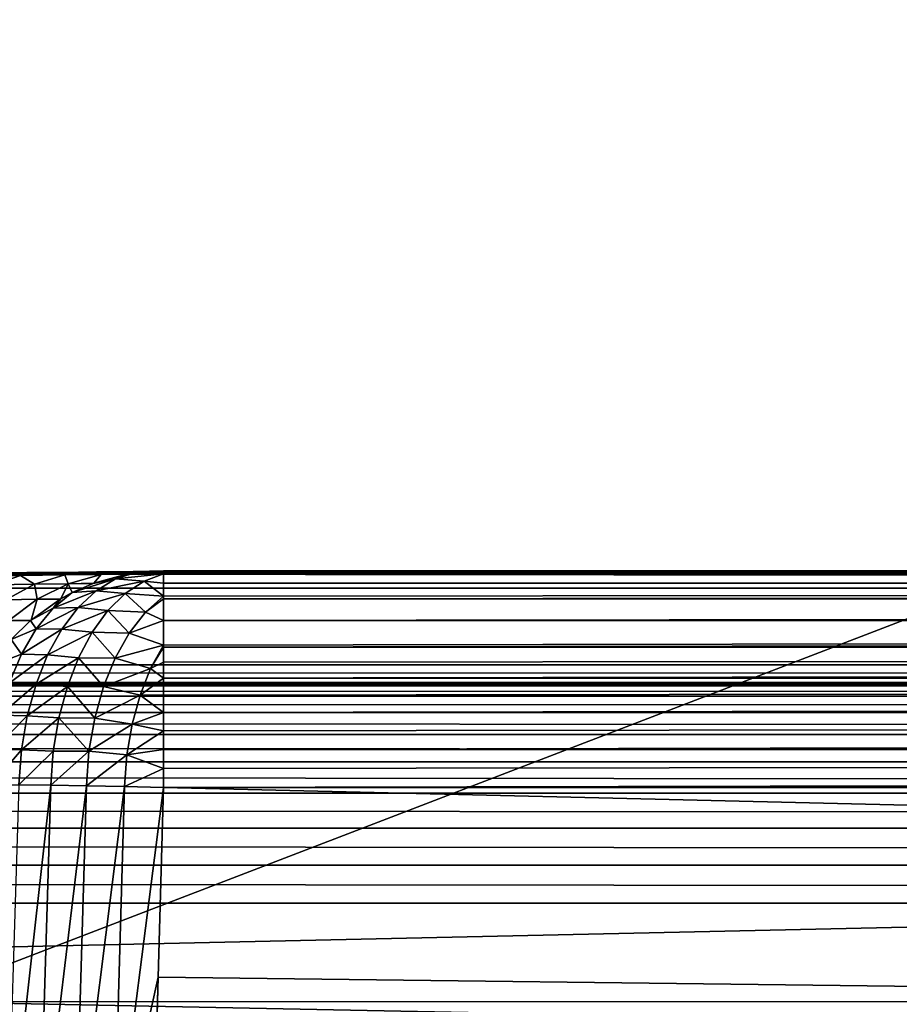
# Model space of a CAD drawing. Header units: millimetres. Extents: x -95 to 95, y -21 to 21.
# Tile 49 of 89: x 1.99 to 5.94, y -16.56 to -12.14. Entities that reach past the tile are written whole.
import ezdxf

# ---------------------------------------------------------------- set-up
doc = ezdxf.new("R2010")
doc.units = ezdxf.units.MM
doc.header["$LTSCALE"] = 135.540879
for name, color, linetype in [('120', 7, 'CONTINUOUS'), ('122', 7, 'CONTINUOUS'), ('125', 7, 'CONTINUOUS'), ('127', 7, 'CONTINUOUS'), ('129', 7, 'CONTINUOUS'), ('130', 7, 'CONTINUOUS'), ('141', 7, 'CONTINUOUS'), ('145', 7, 'CONTINUOUS'), ('146', 7, 'CONTINUOUS'), ('147', 7, 'CONTINUOUS'), ('19', 7, 'CONTINUOUS'), ('2', 7, 'CONTINUOUS')]:
    doc.layers.add(name, color=color, linetype=linetype)

msp = doc.modelspace()

# ---------------------------------------------------------------- linework, layer by layer
at = {"layer": '120', "color": 254, "linetype": 'Continuous', "true_color": 0xd7d6db}
for points in [[(77.25, -17.3534, 102.7435), (2.6346, -15.5862, 102.6972), (2.6108, -16.4383, 102.7195), (77.25, -17.3534, 102.7435)], [(77.25, -15.5862, 102.6972), (2.6346, -15.5862, 102.6972), (77.25, -17.3534, 102.7435), (77.25, -15.5862, 102.6972)], [(2.5852, -17.3534, 102.7435), (77.25, -17.3534, 102.7435), (2.6108, -16.4383, 102.7195), (2.5852, -17.3534, 102.7435)]]:
    msp.add_3dface(points, dxfattribs=at)
at = {"layer": '122', "color": 254, "linetype": 'Continuous', "true_color": 0xd7d6db}
for points in [[(-77.25, -16.1049, 43.2676), (77.25, -16.1049, 43.2676), (-77.25, -17.8725, 43.2522), (-77.25, -16.1049, 43.2676)], [(-77.25, -17.8725, 43.2522), (77.25, -16.1049, 43.2676), (77.25, -17.8725, 43.2522), (-77.25, -17.8725, 43.2522)]]:
    msp.add_3dface(points, dxfattribs=at)
at = {"layer": '125', "color": 254, "linetype": 'Continuous', "true_color": 0xd7d6db}
for points in [[(-74.75, -18, 92.75), (-74.75, -14.69, 92.8078), (74.75, -14.69, 92.8078), (-74.75, -18, 92.75)], [(74.75, -18, 92.75), (-74.75, -18, 92.75), (74.75, -14.69, 92.8078), (74.75, -18, 92.75)]]:
    msp.add_3dface(points, dxfattribs=at)
at = {"layer": '127', "color": 254, "linetype": 'Continuous', "true_color": 0xd7d6db}
for points in [[(-74.75, -18, 53.25), (74.75, -18, 53.25), (-74.75, -15.0356, 53.1983), (-74.75, -18, 53.25)], [(74.75, -18, 53.25), (74.75, -15.0356, 53.1983), (-74.75, -15.0356, 53.1983), (74.75, -18, 53.25)]]:
    msp.add_3dface(points, dxfattribs=at)
at = {"layer": '129', "color": 254, "linetype": 'Continuous', "true_color": 0xd7d6db}
for points in [[(2.1282, -15.5757, 102.559), (1.9843, -15.5744, 102.4562), (1.9299, -17.3555, 102.499), (2.1282, -15.5757, 102.559)], [(2.0744, -17.3546, 102.6032), (2.1282, -15.5757, 102.559), (1.9299, -17.3555, 102.499), (2.0744, -17.3546, 102.6032)], [(2.288, -15.5782, 102.6349), (2.1282, -15.5757, 102.559), (2.0744, -17.3546, 102.6032), (2.288, -15.5782, 102.6349)], [(2.2355, -17.3539, 102.6804), (2.288, -15.5782, 102.6349), (2.0744, -17.3546, 102.6032), (2.2355, -17.3539, 102.6804)], [(2.4587, -15.5817, 102.6814), (2.288, -15.5782, 102.6349), (2.2355, -17.3539, 102.6804), (2.4587, -15.5817, 102.6814)], [(2.4074, -17.3535, 102.7275), (2.4587, -15.5817, 102.6814), (2.2355, -17.3539, 102.6804), (2.4074, -17.3535, 102.7275)], [(2.6346, -15.5862, 102.6972), (2.4587, -15.5817, 102.6814), (2.4074, -17.3535, 102.7275), (2.6346, -15.5862, 102.6972)], [(2.6108, -16.4383, 102.7195), (2.6346, -15.5862, 102.6972), (2.4074, -17.3535, 102.7275), (2.6108, -16.4383, 102.7195)], [(2.5852, -17.3534, 102.7435), (2.6108, -16.4383, 102.7195), (2.4074, -17.3535, 102.7275), (2.5852, -17.3534, 102.7435)]]:
    msp.add_3dface(points, dxfattribs=at)
at = {"layer": '130', "color": 254, "linetype": 'Continuous', "true_color": 0xd7d6db}
for points in [[(74.75, -14.69, 92.8078), (-74.75, -14.69, 92.8078), (0.4747, -14.6269, 100.0318), (74.75, -14.69, 92.8078)], [(0.6434, -14.6268, 100.0494), (74.75, -14.69, 92.8078), (0.4747, -14.6269, 100.0318), (0.6434, -14.6268, 100.0494)], [(0.9734, -14.6262, 100.1187), (74.75, -14.69, 92.8078), (0.6434, -14.6268, 100.0494), (0.9734, -14.6262, 100.1187)], [(1.27, -14.6253, 100.2233), (74.75, -14.69, 92.8078), (0.9734, -14.6262, 100.1187), (1.27, -14.6253, 100.2233)], [(1.5045, -14.6242, 100.3382), (74.75, -14.69, 92.8078), (1.27, -14.6253, 100.2233), (1.5045, -14.6242, 100.3382)], [(1.6913, -14.6232, 100.4536), (74.75, -14.69, 92.8078), (1.5045, -14.6242, 100.3382), (1.6913, -14.6232, 100.4536)], [(1.8619, -14.6221, 100.5809), (74.75, -14.69, 92.8078), (1.6913, -14.6232, 100.4536), (1.8619, -14.6221, 100.5809)], [(2.0208, -14.6209, 100.7225), (74.75, -14.69, 92.8078), (1.8619, -14.6221, 100.5809), (2.0208, -14.6209, 100.7225)], [(2.171, -14.6195, 100.8818), (74.75, -14.69, 92.8078), (2.0208, -14.6209, 100.7225), (2.171, -14.6195, 100.8818)], [(2.333, -14.6177, 101.0916), (74.75, -14.69, 92.8078), (2.171, -14.6195, 100.8818), (2.333, -14.6177, 101.0916)], [(2.4982, -14.6153, 101.3682), (74.75, -14.69, 92.8078), (2.333, -14.6177, 101.0916), (2.4982, -14.6153, 101.3682)], [(2.5717, -14.6139, 101.5253), (74.75, -14.69, 92.8078), (2.4982, -14.6153, 101.3682), (2.5717, -14.6139, 101.5253)], [(2.6346, -14.6125, 101.6888), (74.75, -14.69, 92.8078), (2.5717, -14.6139, 101.5253), (2.6346, -14.6125, 101.6888)], [(77.25, -14.6125, 101.6888), (74.75, -14.69, 92.8078), (2.6346, -14.6125, 101.6888), (77.25, -14.6125, 101.6888)], [(-77.25, -15.1136, 44.2588), (74.75, -15.0356, 53.1983), (77.25, -15.1136, 44.2588), (-77.25, -15.1136, 44.2588)], [(-74.75, -15.0356, 53.1983), (74.75, -15.0356, 53.1983), (-77.25, -15.1136, 44.2588), (-74.75, -15.0356, 53.1983)]]:
    msp.add_3dface(points, dxfattribs=at)
at = {"layer": '141', "color": 254, "linetype": 'Continuous', "true_color": 0xd7d6db}
for points in [[(-77.25, -15.13, 44.0872), (-77.25, -15.1136, 44.2588), (77.25, -15.13, 44.0872), (-77.25, -15.13, 44.0872)], [(-77.25, -15.1136, 44.2588), (77.25, -15.1136, 44.2588), (77.25, -15.13, 44.0872), (-77.25, -15.1136, 44.2588)], [(-77.25, -15.1756, 43.9208), (-77.25, -15.13, 44.0872), (77.25, -15.1756, 43.9208), (-77.25, -15.1756, 43.9208)], [(77.25, -15.1756, 43.9208), (-77.25, -15.13, 44.0872), (77.25, -15.13, 44.0872), (77.25, -15.1756, 43.9208)], [(-77.25, -15.2492, 43.7648), (-77.25, -15.1756, 43.9208), (77.25, -15.2492, 43.7648), (-77.25, -15.2492, 43.7648)], [(77.25, -15.2492, 43.7648), (-77.25, -15.1756, 43.9208), (77.25, -15.1756, 43.9208), (77.25, -15.2492, 43.7648)], [(-77.25, -15.3485, 43.6236), (-77.25, -15.2492, 43.7648), (77.25, -15.3485, 43.6236), (-77.25, -15.3485, 43.6236)], [(77.25, -15.3485, 43.6236), (-77.25, -15.2492, 43.7648), (77.25, -15.2492, 43.7648), (77.25, -15.3485, 43.6236)], [(77.25, -15.4706, 43.5017), (-77.25, -15.3485, 43.6236), (77.25, -15.3485, 43.6236), (77.25, -15.4706, 43.5017)], [(-77.25, -15.4706, 43.5017), (-77.25, -15.3485, 43.6236), (77.25, -15.4706, 43.5017), (-77.25, -15.4706, 43.5017)], [(77.25, -15.6118, 43.4026), (-77.25, -15.4706, 43.5017), (77.25, -15.4706, 43.5017), (77.25, -15.6118, 43.4026)], [(-77.25, -15.6118, 43.4026), (-77.25, -15.4706, 43.5017), (77.25, -15.6118, 43.4026), (-77.25, -15.6118, 43.4026)], [(77.25, -15.768, 43.3292), (-77.25, -15.6118, 43.4026), (77.25, -15.6118, 43.4026), (77.25, -15.768, 43.3292)], [(-77.25, -15.768, 43.3292), (-77.25, -15.6118, 43.4026), (77.25, -15.768, 43.3292), (-77.25, -15.768, 43.3292)], [(77.25, -15.9345, 43.2837), (-77.25, -15.768, 43.3292), (77.25, -15.768, 43.3292), (77.25, -15.9345, 43.2837)], [(-77.25, -15.9345, 43.2837), (-77.25, -15.768, 43.3292), (77.25, -15.9345, 43.2837), (-77.25, -15.9345, 43.2837)], [(77.25, -16.1049, 43.2676), (-77.25, -15.9345, 43.2837), (77.25, -15.9345, 43.2837), (77.25, -16.1049, 43.2676)], [(77.25, -16.1049, 43.2676), (-77.25, -16.1049, 43.2676), (-77.25, -15.9345, 43.2837), (77.25, -16.1049, 43.2676)]]:
    msp.add_3dface(points, dxfattribs=at)
at = {"layer": '145', "color": 254, "linetype": 'Continuous', "true_color": 0xd7d6db}
for points in [[(77.25, -14.6125, 101.6888), (2.6346, -14.6125, 101.6888), (2.6346, -14.626, 101.8618), (77.25, -14.6125, 101.6888)], [(77.25, -14.6258, 101.8607), (77.25, -14.6125, 101.6888), (2.6346, -14.626, 101.8618), (77.25, -14.6258, 101.8607)], [(77.25, -14.6686, 102.0278), (77.25, -14.6258, 101.8607), (2.6346, -14.6685, 102.0277), (77.25, -14.6686, 102.0278)], [(2.6346, -14.6685, 102.0277), (77.25, -14.6258, 101.8607), (2.6346, -14.626, 101.8618), (2.6346, -14.6685, 102.0277)], [(2.6346, -14.7261, 102.1605), (77.25, -14.6686, 102.0278), (2.6346, -14.6685, 102.0277), (2.6346, -14.7261, 102.1605)], [(77.25, -14.7394, 102.1852), (77.25, -14.6686, 102.0278), (2.6346, -14.7392, 102.1849), (77.25, -14.7394, 102.1852)], [(2.6346, -14.7392, 102.1849), (77.25, -14.6686, 102.0278), (2.6346, -14.7261, 102.1605), (2.6346, -14.7392, 102.1849)], [(2.6346, -14.8359, 102.3276), (77.25, -14.7394, 102.1852), (2.6346, -14.7392, 102.1849), (2.6346, -14.8359, 102.3276)], [(77.25, -14.8362, 102.328), (77.25, -14.7394, 102.1852), (2.6346, -14.8359, 102.3276), (77.25, -14.8362, 102.328)], [(2.6346, -14.9463, 102.4434), (77.25, -14.8362, 102.328), (2.6346, -14.8359, 102.3276), (2.6346, -14.9463, 102.4434)], [(2.6346, -14.9556, 102.4516), (77.25, -14.8362, 102.328), (2.6346, -14.9463, 102.4434), (2.6346, -14.9556, 102.4516)], [(77.25, -14.9562, 102.4521), (77.25, -14.8362, 102.328), (2.6346, -14.9556, 102.4516), (77.25, -14.9562, 102.4521)], [(2.6346, -15.0231, 102.5054), (77.25, -14.9562, 102.4521), (2.6346, -14.9556, 102.4516), (2.6346, -15.0231, 102.5054)], [(2.6346, -15.0949, 102.5532), (77.25, -14.9562, 102.4521), (2.6346, -15.0231, 102.5054), (2.6346, -15.0949, 102.5532)], [(77.25, -15.0956, 102.5536), (77.25, -14.9562, 102.4521), (2.6346, -15.0949, 102.5532), (77.25, -15.0956, 102.5536)], [(2.6346, -15.1706, 102.5946), (77.25, -15.0956, 102.5536), (2.6346, -15.0949, 102.5532), (2.6346, -15.1706, 102.5946)], [(77.25, -15.2505, 102.6297), (77.25, -15.0956, 102.5536), (2.6346, -15.2495, 102.6294), (77.25, -15.2505, 102.6297)], [(2.6346, -15.2495, 102.6294), (77.25, -15.0956, 102.5536), (2.6346, -15.1706, 102.5946), (2.6346, -15.2495, 102.6294)], [(2.6346, -15.3312, 102.6572), (77.25, -15.2505, 102.6297), (2.6346, -15.2495, 102.6294), (2.6346, -15.3312, 102.6572)], [(77.25, -15.4161, 102.6781), (77.25, -15.2505, 102.6297), (2.6346, -15.415, 102.6778), (77.25, -15.4161, 102.6781)], [(2.6346, -15.415, 102.6778), (77.25, -15.2505, 102.6297), (2.6346, -15.3312, 102.6572), (2.6346, -15.415, 102.6778)], [(2.6346, -15.5002, 102.6912), (77.25, -15.4161, 102.6781), (2.6346, -15.415, 102.6778), (2.6346, -15.5002, 102.6912)], [(2.6346, -15.5862, 102.6972), (77.25, -15.4161, 102.6781), (2.6346, -15.5002, 102.6912), (2.6346, -15.5862, 102.6972)], [(2.6346, -15.5862, 102.6972), (77.25, -15.5862, 102.6972), (77.25, -15.4161, 102.6781), (2.6346, -15.5862, 102.6972)]]:
    msp.add_3dface(points, dxfattribs=at)
at = {"layer": '146', "color": 254, "linetype": 'Continuous', "true_color": 0xd7d6db}
for points in [[(2.4738, -14.6266, 101.7443), (2.3215, -14.6679, 101.7971), (2.4193, -14.6493, 101.8587), (2.4738, -14.6266, 101.7443)], [(2.6346, -14.626, 101.8618), (2.51, -14.6208, 101.7318), (2.4193, -14.6493, 101.8587), (2.6346, -14.626, 101.8618)], [(2.51, -14.6208, 101.7318), (2.4738, -14.6266, 101.7443), (2.4193, -14.6493, 101.8587), (2.51, -14.6208, 101.7318)], [(2.6346, -14.626, 101.8618), (2.4193, -14.6493, 101.8587), (2.5466, -14.6586, 101.9847), (2.6346, -14.626, 101.8618)], [(2.4786, -14.6257, 101.7426), (2.4738, -14.6266, 101.7443), (2.51, -14.6208, 101.7318), (2.4786, -14.6257, 101.7426)], [(2.6346, -14.626, 101.8618), (2.6346, -14.6125, 101.6888), (2.51, -14.6208, 101.7318), (2.6346, -14.626, 101.8618)], [(2.6346, -14.6685, 102.0277), (2.6346, -14.626, 101.8618), (2.5466, -14.6586, 101.9847), (2.6346, -14.6685, 102.0277)], [(2.4193, -14.6493, 101.8587), (2.2244, -14.7103, 101.831), (2.3322, -14.7021, 101.98), (2.4193, -14.6493, 101.8587)], [(2.3176, -14.6694, 101.7985), (2.2244, -14.7103, 101.831), (2.4193, -14.6493, 101.8587), (2.3176, -14.6694, 101.7985)], [(2.3215, -14.6679, 101.7971), (2.3176, -14.6694, 101.7985), (2.4193, -14.6493, 101.8587), (2.3215, -14.6679, 101.7971)], [(2.4193, -14.6493, 101.8587), (2.3322, -14.7021, 101.98), (2.5466, -14.6586, 101.9847), (2.4193, -14.6493, 101.8587)], [(2.5466, -14.6586, 101.9847), (2.3322, -14.7021, 101.98), (2.4624, -14.7142, 102.1019), (2.5466, -14.6586, 101.9847)], [(2.6346, -14.7261, 102.1605), (2.5466, -14.6586, 101.9847), (2.4624, -14.7142, 102.1019), (2.6346, -14.7261, 102.1605)], [(2.6346, -14.7261, 102.1605), (2.6346, -14.6685, 102.0277), (2.5466, -14.6586, 101.9847), (2.6346, -14.7261, 102.1605)], [(2.2244, -14.7103, 101.831), (2.1395, -14.7809, 101.9492), (2.3322, -14.7021, 101.98), (2.2244, -14.7103, 101.831)], [(2.3322, -14.7021, 101.98), (2.1395, -14.7809, 101.9492), (2.251, -14.7778, 102.0928), (2.3322, -14.7021, 101.98)], [(2.2244, -14.7103, 101.831), (2.1736, -14.738, 101.8487), (2.1395, -14.7809, 101.9492), (2.2244, -14.7103, 101.831)], [(2.3322, -14.7021, 101.98), (2.251, -14.7778, 102.0928), (2.4624, -14.7142, 102.1019), (2.3322, -14.7021, 101.98)], [(2.4624, -14.7142, 102.1019), (2.251, -14.7778, 102.0928), (2.3841, -14.7915, 102.2106), (2.4624, -14.7142, 102.1019)], [(2.4624, -14.7142, 102.1019), (2.3841, -14.7915, 102.2106), (2.5535, -14.7986, 102.273), (2.4624, -14.7142, 102.1019)], [(2.6346, -14.7261, 102.1605), (2.4624, -14.7142, 102.1019), (2.5535, -14.7986, 102.273), (2.6346, -14.7261, 102.1605)], [(2.6346, -14.7392, 102.1849), (2.6346, -14.7261, 102.1605), (2.5535, -14.7986, 102.273), (2.6346, -14.7392, 102.1849)], [(2.1707, -14.7397, 101.8497), (2.0393, -14.8338, 101.8958), (2.1395, -14.7809, 101.9492), (2.1707, -14.7397, 101.8497)], [(2.1736, -14.738, 101.8487), (2.1707, -14.7397, 101.8497), (2.1395, -14.7809, 101.9492), (2.1736, -14.738, 101.8487)], [(2.6346, -14.8359, 102.3276), (2.6346, -14.7392, 102.1849), (2.5535, -14.7986, 102.273), (2.6346, -14.8359, 102.3276)], [(2.1395, -14.7809, 101.9492), (2.0373, -14.8355, 101.8965), (2.0631, -14.8738, 102.0551), (2.1395, -14.7809, 101.9492)], [(2.0393, -14.8338, 101.8958), (2.0373, -14.8355, 101.8965), (2.1395, -14.7809, 101.9492), (2.0393, -14.8338, 101.8958)], [(2.1395, -14.7809, 101.9492), (2.0631, -14.8738, 102.0551), (2.251, -14.7778, 102.0928), (2.1395, -14.7809, 101.9492)], [(2.251, -14.7778, 102.0928), (2.0631, -14.8738, 102.0551), (2.1776, -14.8746, 102.1943), (2.251, -14.7778, 102.0928)], [(2.251, -14.7778, 102.0928), (2.1776, -14.8746, 102.1943), (2.3841, -14.7915, 102.2106), (2.251, -14.7778, 102.0928)], [(2.3841, -14.7915, 102.2106), (2.1776, -14.8746, 102.1943), (2.3136, -14.8885, 102.3082), (2.3841, -14.7915, 102.2106)], [(2.3841, -14.7915, 102.2106), (2.3136, -14.8885, 102.3082), (2.4806, -14.8922, 102.374), (2.3841, -14.7915, 102.2106)], [(2.5535, -14.7986, 102.273), (2.3841, -14.7915, 102.2106), (2.4806, -14.8922, 102.374), (2.5535, -14.7986, 102.273)], [(2.6346, -14.8359, 102.3276), (2.5535, -14.7986, 102.273), (2.4806, -14.8922, 102.374), (2.6346, -14.8359, 102.3276)], [(2.0373, -14.8355, 101.8965), (1.9495, -14.9212, 101.9275), (2.0631, -14.8738, 102.0551), (2.0373, -14.8355, 101.8965)], [(2.6346, -14.9463, 102.4434), (2.6346, -14.8359, 102.3276), (2.4806, -14.8922, 102.374), (2.6346, -14.9463, 102.4434)], [(2.0631, -14.8738, 102.0551), (1.9495, -14.9212, 101.9275), (1.9966, -14.9871, 102.1468), (2.0631, -14.8738, 102.0551)], [(2.0631, -14.8738, 102.0551), (1.9966, -14.9871, 102.1468), (2.1776, -14.8746, 102.1943), (2.0631, -14.8738, 102.0551)], [(2.1776, -14.8746, 102.1943), (1.9966, -14.9871, 102.1468), (2.114, -14.9901, 102.282), (2.1776, -14.8746, 102.1943)], [(2.1776, -14.8746, 102.1943), (2.114, -14.9901, 102.282), (2.3136, -14.8885, 102.3082), (2.1776, -14.8746, 102.1943)], [(2.3136, -14.8885, 102.3082), (2.114, -14.9901, 102.282), (2.2525, -15.003, 102.3923), (2.3136, -14.8885, 102.3082)], [(2.3136, -14.8885, 102.3082), (2.2525, -15.003, 102.3923), (2.4172, -15.0046, 102.4613), (2.3136, -14.8885, 102.3082)], [(2.4806, -14.8922, 102.374), (2.3136, -14.8885, 102.3082), (2.4172, -15.0046, 102.4613), (2.4806, -14.8922, 102.374)], [(2.6346, -14.9463, 102.4434), (2.4806, -14.8922, 102.374), (2.4172, -15.0046, 102.4613), (2.6346, -14.9463, 102.4434)], [(1.9495, -14.9212, 101.9275), (1.8871, -15.0285, 102.0141), (1.9966, -14.9871, 102.1468), (1.9495, -14.9212, 101.9275)], [(2.6346, -14.9463, 102.4434), (2.4172, -15.0046, 102.4613), (2.5764, -15.0515, 102.5233), (2.6346, -14.9463, 102.4434)], [(2.6346, -14.9556, 102.4516), (2.6346, -14.9463, 102.4434), (2.5764, -15.0515, 102.5233), (2.6346, -14.9556, 102.4516)], [(1.9966, -14.9871, 102.1468), (1.8871, -15.0285, 102.0141), (1.9418, -15.1175, 102.2219), (1.9966, -14.9871, 102.1468)], [(1.9966, -14.9871, 102.1468), (1.9418, -15.1175, 102.2219), (2.114, -14.9901, 102.282), (1.9966, -14.9871, 102.1468)], [(2.114, -14.9901, 102.282), (1.9418, -15.1175, 102.2219), (2.0617, -15.1213, 102.3536), (2.114, -14.9901, 102.282)], [(2.114, -14.9901, 102.282), (2.0617, -15.1213, 102.3536), (2.2525, -15.003, 102.3923), (2.114, -14.9901, 102.282)], [(2.6346, -15.0231, 102.5054), (2.6346, -14.9556, 102.4516), (2.5764, -15.0515, 102.5233), (2.6346, -15.0231, 102.5054)], [(2.2525, -15.003, 102.3923), (2.0617, -15.1213, 102.3536), (2.2024, -15.1323, 102.4608), (2.2525, -15.003, 102.3923)], [(2.2525, -15.003, 102.3923), (2.2024, -15.1323, 102.4608), (2.3651, -15.1329, 102.5327), (2.2525, -15.003, 102.3923)], [(2.4172, -15.0046, 102.4613), (2.2525, -15.003, 102.3923), (2.3651, -15.1329, 102.5327), (2.4172, -15.0046, 102.4613)], [(2.4172, -15.0046, 102.4613), (2.3651, -15.1329, 102.5327), (2.5764, -15.0515, 102.5233), (2.4172, -15.0046, 102.4613)], [(2.6346, -15.0949, 102.5532), (2.6346, -15.0231, 102.5054), (2.5764, -15.0515, 102.5233), (2.6346, -15.0949, 102.5532)], [(2.5764, -15.0515, 102.5233), (2.3651, -15.1329, 102.5327), (2.5289, -15.1705, 102.5883), (2.5764, -15.0515, 102.5233)], [(2.6346, -15.0949, 102.5532), (2.5764, -15.0515, 102.5233), (2.5289, -15.1705, 102.5883), (2.6346, -15.0949, 102.5532)], [(1.9418, -15.1175, 102.2219), (1.9001, -15.2616, 102.2784), (2.0617, -15.1213, 102.3536), (1.9418, -15.1175, 102.2219)], [(2.0617, -15.1213, 102.3536), (1.9001, -15.2616, 102.2784), (2.022, -15.2648, 102.4074), (2.0617, -15.1213, 102.3536)], [(2.0617, -15.1213, 102.3536), (2.022, -15.2648, 102.4074), (2.2024, -15.1323, 102.4608), (2.0617, -15.1213, 102.3536)], [(2.6346, -15.1706, 102.5946), (2.6346, -15.0949, 102.5532), (2.5289, -15.1705, 102.5883), (2.6346, -15.1706, 102.5946)], [(2.2024, -15.1323, 102.4608), (2.022, -15.2648, 102.4074), (2.1644, -15.2731, 102.5122), (2.2024, -15.1323, 102.4608)], [(2.2024, -15.1323, 102.4608), (2.1644, -15.2731, 102.5122), (2.3256, -15.2738, 102.5862), (2.2024, -15.1323, 102.4608)], [(2.3651, -15.1329, 102.5327), (2.2024, -15.1323, 102.4608), (2.3256, -15.2738, 102.5862), (2.3651, -15.1329, 102.5327)], [(2.3651, -15.1329, 102.5327), (2.3256, -15.2738, 102.5862), (2.5289, -15.1705, 102.5883), (2.3651, -15.1329, 102.5327)], [(2.5289, -15.1705, 102.5883), (2.3256, -15.2738, 102.5862), (2.4929, -15.3008, 102.6371), (2.5289, -15.1705, 102.5883)], [(2.6346, -15.2495, 102.6294), (2.5289, -15.1705, 102.5883), (2.4929, -15.3008, 102.6371), (2.6346, -15.2495, 102.6294)], [(2.6346, -15.2495, 102.6294), (2.6346, -15.1706, 102.5946), (2.5289, -15.1705, 102.5883), (2.6346, -15.2495, 102.6294)], [(2.6346, -15.3312, 102.6572), (2.6346, -15.2495, 102.6294), (2.4929, -15.3008, 102.6371), (2.6346, -15.3312, 102.6572)], [(1.9001, -15.2616, 102.2784), (1.8729, -15.4152, 102.3146), (2.022, -15.2648, 102.4074), (1.9001, -15.2616, 102.2784)], [(2.022, -15.2648, 102.4074), (1.8729, -15.4152, 102.3146), (1.996, -15.4172, 102.4418), (2.022, -15.2648, 102.4074)], [(2.022, -15.2648, 102.4074), (1.996, -15.4172, 102.4418), (2.1644, -15.2731, 102.5122), (2.022, -15.2648, 102.4074)], [(2.1644, -15.2731, 102.5122), (1.996, -15.4172, 102.4418), (2.1395, -15.4221, 102.5452), (2.1644, -15.2731, 102.5122)], [(2.1644, -15.2731, 102.5122), (2.1395, -15.4221, 102.5452), (2.2996, -15.4235, 102.6206), (2.1644, -15.2731, 102.5122)], [(2.3256, -15.2738, 102.5862), (2.1644, -15.2731, 102.5122), (2.2996, -15.4235, 102.6206), (2.3256, -15.2738, 102.5862)], [(2.3256, -15.2738, 102.5862), (2.2996, -15.4235, 102.6206), (2.4929, -15.3008, 102.6371), (2.3256, -15.2738, 102.5862)], [(2.4929, -15.3008, 102.6371), (2.2996, -15.4235, 102.6206), (2.4693, -15.439, 102.6684), (2.4929, -15.3008, 102.6371)], [(2.6346, -15.3312, 102.6572), (2.4929, -15.3008, 102.6371), (2.4693, -15.439, 102.6684), (2.6346, -15.3312, 102.6572)], [(2.6346, -15.415, 102.6778), (2.6346, -15.3312, 102.6572), (2.4693, -15.439, 102.6684), (2.6346, -15.415, 102.6778)], [(1.8729, -15.4152, 102.3146), (1.8607, -15.5743, 102.3296), (1.996, -15.4172, 102.4418), (1.8729, -15.4152, 102.3146)], [(1.8607, -15.5743, 102.3296), (1.9843, -15.5744, 102.4562), (1.996, -15.4172, 102.4418), (1.8607, -15.5743, 102.3296)], [(1.996, -15.4172, 102.4418), (1.9843, -15.5744, 102.4562), (2.1395, -15.4221, 102.5452), (1.996, -15.4172, 102.4418)], [(1.9843, -15.5744, 102.4562), (2.1282, -15.5757, 102.559), (2.1395, -15.4221, 102.5452), (1.9843, -15.5744, 102.4562)], [(2.1395, -15.4221, 102.5452), (2.1282, -15.5757, 102.559), (2.2996, -15.4235, 102.6206), (2.1395, -15.4221, 102.5452)], [(2.1282, -15.5757, 102.559), (2.288, -15.5782, 102.6349), (2.2996, -15.4235, 102.6206), (2.1282, -15.5757, 102.559)], [(2.2996, -15.4235, 102.6206), (2.288, -15.5782, 102.6349), (2.4693, -15.439, 102.6684), (2.2996, -15.4235, 102.6206)], [(2.6346, -15.5002, 102.6912), (2.6346, -15.415, 102.6778), (2.4693, -15.439, 102.6684), (2.6346, -15.5002, 102.6912)], [(2.288, -15.5782, 102.6349), (2.4587, -15.5817, 102.6814), (2.4693, -15.439, 102.6684), (2.288, -15.5782, 102.6349)], [(2.4587, -15.5817, 102.6814), (2.6346, -15.5002, 102.6912), (2.4693, -15.439, 102.6684), (2.4587, -15.5817, 102.6814)], [(2.4587, -15.5817, 102.6814), (2.6346, -15.5862, 102.6972), (2.6346, -15.5002, 102.6912), (2.4587, -15.5817, 102.6814)]]:
    msp.add_3dface(points, dxfattribs=at)
at = {"layer": '147', "color": 254, "linetype": 'Continuous', "true_color": 0xd7d6db}
for points in [[(2.0208, -14.6209, 100.7225), (1.8619, -14.6221, 100.5809), (1.7626, -14.6353, 100.718), (2.0208, -14.6209, 100.7225)], [(1.9928, -14.6333, 100.9345), (2.0208, -14.6209, 100.7225), (1.7626, -14.6353, 100.718), (1.9928, -14.6333, 100.9345)], [(1.9928, -14.6333, 100.9345), (1.7626, -14.6353, 100.718), (1.8707, -14.6755, 101.0474), (1.9928, -14.6333, 100.9345)], [(2.0548, -14.6732, 101.2757), (1.9928, -14.6333, 100.9345), (1.8707, -14.6755, 101.0474), (2.0548, -14.6732, 101.2757)], [(2.171, -14.6195, 100.8818), (2.0208, -14.6209, 100.7225), (1.9928, -14.6333, 100.9345), (2.171, -14.6195, 100.8818)], [(2.1913, -14.631, 101.1806), (2.171, -14.6195, 100.8818), (1.9928, -14.6333, 100.9345), (2.1913, -14.631, 101.1806)], [(2.1913, -14.631, 101.1806), (1.9928, -14.6333, 100.9345), (2.0548, -14.6732, 101.2757), (2.1913, -14.631, 101.1806)], [(2.2061, -14.6707, 101.5271), (2.1913, -14.631, 101.1806), (2.0548, -14.6732, 101.2757), (2.2061, -14.6707, 101.5271)], [(2.333, -14.6177, 101.0916), (2.171, -14.6195, 100.8818), (2.1913, -14.631, 101.1806), (2.333, -14.6177, 101.0916)], [(2.3543, -14.6284, 101.4517), (2.333, -14.6177, 101.0916), (2.1913, -14.631, 101.1806), (2.3543, -14.6284, 101.4517)], [(2.3543, -14.6284, 101.4517), (2.1913, -14.631, 101.1806), (2.2061, -14.6707, 101.5271), (2.3543, -14.6284, 101.4517)], [(2.3215, -14.6679, 101.7971), (2.3543, -14.6284, 101.4517), (2.2061, -14.6707, 101.5271), (2.3215, -14.6679, 101.7971)], [(2.3215, -14.6679, 101.7971), (2.4738, -14.6266, 101.7443), (2.3543, -14.6284, 101.4517), (2.3215, -14.6679, 101.7971)], [(2.4982, -14.6153, 101.3682), (2.333, -14.6177, 101.0916), (2.3543, -14.6284, 101.4517), (2.4982, -14.6153, 101.3682)], [(2.5717, -14.6139, 101.5253), (2.4982, -14.6153, 101.3682), (2.3543, -14.6284, 101.4517), (2.5717, -14.6139, 101.5253)], [(2.4786, -14.6257, 101.7426), (2.5717, -14.6139, 101.5253), (2.3543, -14.6284, 101.4517), (2.4786, -14.6257, 101.7426)], [(2.4738, -14.6266, 101.7443), (2.4786, -14.6257, 101.7426), (2.3543, -14.6284, 101.4517), (2.4738, -14.6266, 101.7443)], [(2.5717, -14.6139, 101.5253), (2.4786, -14.6257, 101.7426), (2.51, -14.6208, 101.7318), (2.5717, -14.6139, 101.5253)], [(2.6346, -14.6125, 101.6888), (2.5717, -14.6139, 101.5253), (2.51, -14.6208, 101.7318), (2.6346, -14.6125, 101.6888)], [(2.0548, -14.6732, 101.2757), (1.8707, -14.6755, 101.0474), (1.9265, -14.7433, 101.3654), (2.0548, -14.6732, 101.2757)], [(2.0666, -14.7407, 101.5985), (2.0548, -14.6732, 101.2757), (1.9265, -14.7433, 101.3654), (2.0666, -14.7407, 101.5985)], [(2.2061, -14.6707, 101.5271), (2.0548, -14.6732, 101.2757), (2.0666, -14.7407, 101.5985), (2.2061, -14.6707, 101.5271)], [(2.1736, -14.738, 101.8487), (2.2061, -14.6707, 101.5271), (2.0666, -14.7407, 101.5985), (2.1736, -14.738, 101.8487)], [(2.1736, -14.738, 101.8487), (2.2244, -14.7103, 101.831), (2.2061, -14.6707, 101.5271), (2.1736, -14.738, 101.8487)], [(2.3176, -14.6694, 101.7985), (2.3215, -14.6679, 101.7971), (2.2061, -14.6707, 101.5271), (2.3176, -14.6694, 101.7985)], [(2.2244, -14.7103, 101.831), (2.3176, -14.6694, 101.7985), (2.2061, -14.6707, 101.5271), (2.2244, -14.7103, 101.831)], [(2.0666, -14.7407, 101.5985), (1.9265, -14.7433, 101.3654), (1.94, -14.8365, 101.6635), (2.0666, -14.7407, 101.5985)], [(2.0393, -14.8338, 101.8958), (2.0666, -14.7407, 101.5985), (1.94, -14.8365, 101.6635), (2.0393, -14.8338, 101.8958)], [(2.0393, -14.8338, 101.8958), (2.1707, -14.7397, 101.8497), (2.0666, -14.7407, 101.5985), (2.0393, -14.8338, 101.8958)], [(2.1707, -14.7397, 101.8497), (2.1736, -14.738, 101.8487), (2.0666, -14.7407, 101.5985), (2.1707, -14.7397, 101.8497)], [(2.0373, -14.8355, 101.8965), (2.0393, -14.8338, 101.8958), (1.94, -14.8365, 101.6635), (2.0373, -14.8355, 101.8965)], [(1.9495, -14.9212, 101.9275), (2.0373, -14.8355, 101.8965), (1.94, -14.8365, 101.6635), (1.9495, -14.9212, 101.9275)]]:
    msp.add_3dface(points, dxfattribs=at)
at = {"layer": '19', "color": 7, "linetype": 'Continuous', "true_color": 0xe0f2ff}
for points in [[(1.5, -16.5487, 110), (1.5, -1.4963, 110), (87.5488, 16.5487, 110), (1.5, -16.5487, 110)], [(87.5488, -16.5487, 110), (1.5, -16.5487, 110), (87.5488, 16.5487, 110), (87.5488, -16.5487, 110)]]:
    msp.add_3dface(points, dxfattribs=at)
at = {"layer": '2', "color": 7, "linetype": 'Continuous', "true_color": 0xe0f2ff}
for points in [[(94, -20, 112.5), (94, 20, 112.5), (-94, 20, 112.5), (94, -20, 112.5)], [(-94, -20, 112.5), (94, -20, 112.5), (-94, 20, 112.5), (-94, -20, 112.5)]]:
    msp.add_3dface(points, dxfattribs=at)

doc.saveas('drawing.dxf')
